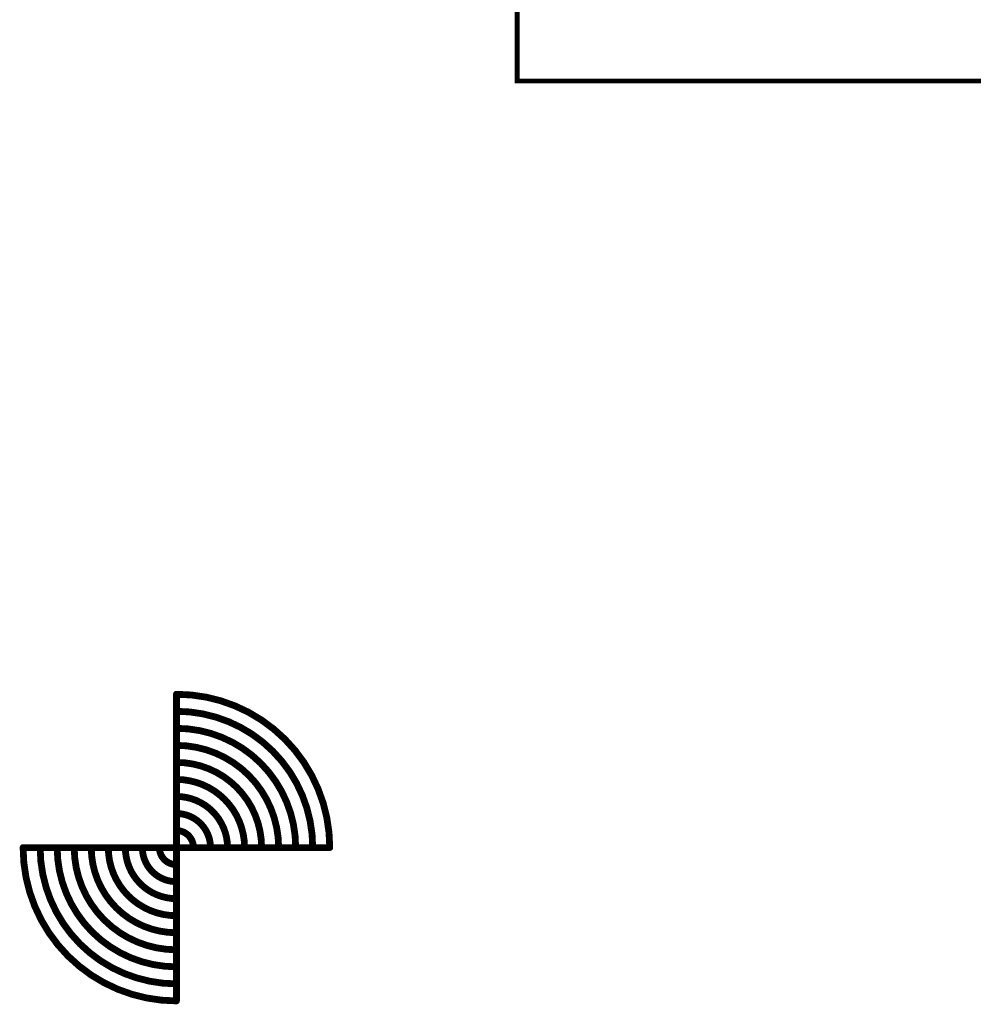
# Model space of a CAD drawing. Extents: x -1 to 5.73, y -1.96 to 5.23.
# Tile 7 of 20: x -0.73 to 0.67, y -0.73 to 0.71. Entities that reach past the tile are written whole.
import ezdxf

# ---------------------------------------------------------------- set-up
doc = ezdxf.new("R2010")
doc.units = 0
doc.layers.get('0').update_dxf_attribs({"color": 3, "linetype": 'CONTINUOUS'})

# ---------------------------------------------------------------- blocks, each defined once
blk = doc.blocks.new('PAD_R1')
at = {"const_width": 0.5}
blk.add_lwpolyline([(0.25, 0, 1), (-0.25, 0, 1)], format="xyb", close=True, dxfattribs=at)

msp = doc.modelspace()

# ---------------------------------------------------------------- linework, layer by layer
at = {"const_width": 0.007}
msp.add_lwpolyline([(0, 0.625), (0, 4.33071), (4.72441, 4.33071), (4.72441, 0.625), (3.375, 0.625), (3.375, 0), (0.925, 0), (0.925, 0.625)], close=True, dxfattribs=at)
at = {"const_width": 0.01}
for points in [[(-0.275, -0.5, 0.41421), (-0.5, -0.275)], [(-0.3, -0.5, 0.41421), (-0.5, -0.3)], [(-0.325, -0.5, 0.41421), (-0.5, -0.325)], [(-0.35, -0.5, 0.41421), (-0.5, -0.35)], [(-0.375, -0.5, 0.41421), (-0.5, -0.375)], [(-0.4, -0.5, 0.41421), (-0.5, -0.4)], [(-0.425, -0.5, 0.41421), (-0.5, -0.425)], [(-0.45, -0.5, 0.41422), (-0.5, -0.45)], [(-0.475, -0.5, 0.41422), (-0.5, -0.475)], [(-0.725, -0.5, 0.41421), (-0.5, -0.725)], [(-0.7, -0.5, 0.41421), (-0.5, -0.7)], [(-0.675, -0.5, 0.41421), (-0.5, -0.675)], [(-0.65, -0.5, 0.41421), (-0.5, -0.65)], [(-0.625, -0.5, 0.41421), (-0.5, -0.625)], [(-0.6, -0.5, 0.41421), (-0.5, -0.6)], [(-0.575, -0.5, 0.41421), (-0.5, -0.575)], [(-0.55, -0.5, 0.41422), (-0.5, -0.55)], [(-0.525, -0.5, 0.41422), (-0.5, -0.525)]]:
    msp.add_lwpolyline(points, format="xyb", dxfattribs=at)
for points in [[(-0.5, -0.275), (-0.5, -0.725)], [(-0.275, -0.5), (-0.725, -0.5)]]:
    msp.add_lwpolyline(points, dxfattribs=at)

# ---------------------------------------------------------------- block references
at = {"xscale": 0.01, "yscale": 0.01}
for p in [(-0.5, -0.275), (-0.5, -0.275), (-0.5, -0.3), (-0.5, -0.325), (-0.5, -0.35), (-0.5, -0.375), (-0.5, -0.4), (-0.5, -0.425), (-0.5, -0.45), (-0.5, -0.475), (-0.725, -0.5), (-0.725, -0.5), (-0.7, -0.5), (-0.675, -0.5), (-0.65, -0.5), (-0.625, -0.5), (-0.6, -0.5), (-0.575, -0.5), (-0.55, -0.5), (-0.525, -0.5), (-0.475, -0.5), (-0.45, -0.5), (-0.425, -0.5), (-0.4, -0.5), (-0.375, -0.5), (-0.35, -0.5), (-0.325, -0.5), (-0.3, -0.5), (-0.275, -0.5), (-0.275, -0.5), (-0.5, -0.525), (-0.5, -0.55), (-0.5, -0.575), (-0.5, -0.6), (-0.5, -0.625), (-0.5, -0.65), (-0.5, -0.675), (-0.5, -0.7), (-0.5, -0.725), (-0.5, -0.725)]:
    msp.add_blockref('PAD_R1', p, dxfattribs=at)

doc.saveas('drawing.dxf')
